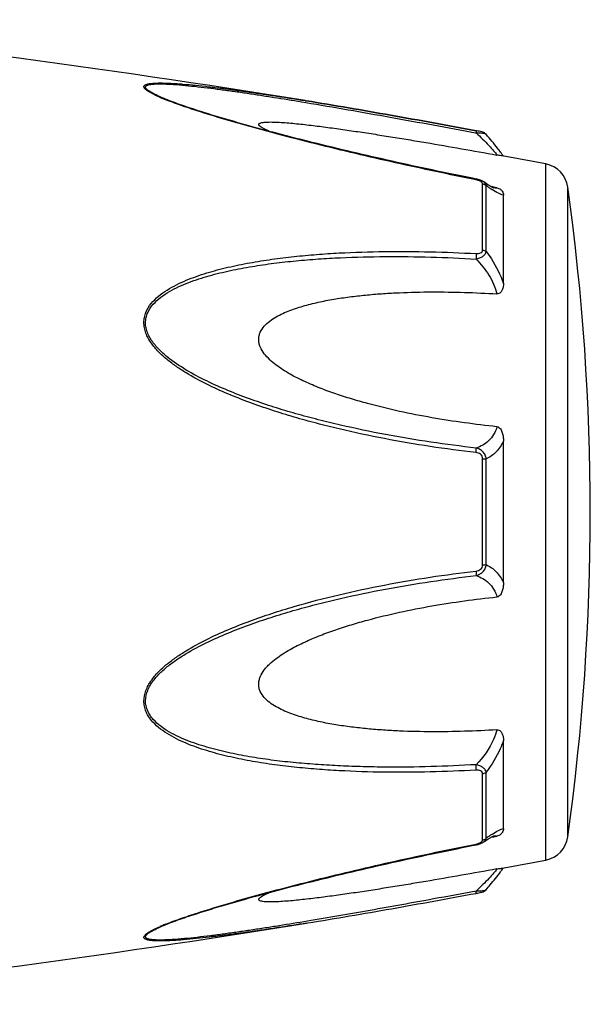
# Model space of a CAD drawing. Header units: millimetres. Extents: x 1279 to 58476, y -6899 to 74987.
# Tile 28 of 250: x 8325 to 8352, y -5952 to -5906. Entities that reach past the tile are written whole.
import ezdxf

# ---------------------------------------------------------------- set-up
doc = ezdxf.new("R2010")
doc.units = ezdxf.units.MM

msp = doc.modelspace()

# ---------------------------------------------------------------- linework, layer by layer
at = {"color": 0, "linetype": 'Continuous'}
for p, q in [((8331.397, -5909.502), (8331.394, -5909.501)), ((8337.932, -5909.666), (8338.142, -5909.701)), ((8338.107, -5909.612), (8338.126, -5909.615)), ((8338.126, -5909.615), (8338.155, -5909.62)), ((8338.155, -5909.62), (8338.126, -5909.615)), ((8346.192, -5911.139), (8346.21, -5911.142)), ((8346.229, -5911.041), (8346.213, -5911.038)), ((8346.689, -5911.209), (8346.689, -5911.209)), ((8349.51, -5945.624), (8349.51, -5912.615)), ((8346.217, -5913.329), (8346.041, -5913.294)), ((8346.517, -5916.697), (8346.517, -5913.555)), ((8346.569, -5913.464), (8346.568, -5913.463)), ((8346.576, -5913.469), (8346.569, -5913.464)), ((8346.695, -5916.768), (8346.695, -5913.645)), ((8347.053, -5913.717), (8346.924, -5913.692)), ((8347.042, -5913.752), (8347.042, -5913.752)), ((8347.203, -5913.745), (8347.053, -5913.717)), ((8350.56, -5944.525), (8350.56, -5913.714)), ((8347.51, -5918.279), (8347.51, -5914.095)), ((8347.51, -5932.467), (8347.51, -5925.755)), ((8346.517, -5931.63), (8346.517, -5926.59)), ((8346.695, -5931.616), (8346.695, -5926.604)), ((8347.51, -5944.135), (8347.51, -5939.947)), ((8346.517, -5944.674), (8346.517, -5941.528)), ((8346.695, -5944.584), (8346.695, -5941.457)), ((8346.567, -5944.766), (8346.568, -5944.766)), ((8346.568, -5944.766), (8346.576, -5944.76)), ((8346.921, -5944.539), (8347.048, -5944.515)), ((8347.041, -5944.478), (8347.041, -5944.478)), ((8347.048, -5944.515), (8347.203, -5944.486)), ((8346.025, -5944.939), (8346.217, -5944.901)), ((8338.183, -5948.614), (8338.231, -5948.607)), ((8331.418, -5948.721), (8331.42, -5948.721))]:
    msp.add_line(p, q, dxfattribs=at)
for centre, radius, start, end in [((8258.036, -6403.159), 500, 80.7849, 84.13647), ((8334.855, -5901.121), 9.088, 246.3609, 247.4013), ((8335.83, -5898.769), 11.634, 247.4181, 248.2786), ((8339.248, -5918.059), 10.1, 35.6084, 36.4199), ((8340.303, -5917.304), 8.803, 35.0395, 35.6116), ((8258.036, -6403.159), 499, 79.43712, 79.67776), ((8349.272, -5913.893), 1.3, 7.906, 79.4371), ((8345.94, -5914.724), 1.423, 75.2287, 78.791), ((8350.296, -5908.68), 6.132, 236.1693, 237.1241), ((8347.149, -5913.199), 0.564, 259.0707, 259.9327), ((8239.624, -5929.119), 112, 352.09404, 7.90596), ((8350.549, -5949.954), 6.609, 122.6489, 124.009), ((8346.432, -5944.674), 0.085, 350.9157, 359.9563), ((8352.342, -5952.599), 9.805, 124.0491, 125.1691), ((8349.272, -5944.346), 1.3, 280.5629, 352.094), ((8345.919, -5943.403), 1.527, 281.267, 282.0205), ((8258.036, -5455.08), 499, 280.32291, 280.56288), ((8339.336, -5940.251), 9.986, 323.6208, 324.6909), ((8340.617, -5941.164), 8.414, 324.7207, 325.0122), ((8344.738, -5939.208), 8.129, 280.4499, 280.9409), ((8258.036, -5455.08), 500, 275.86353, 279.22391), ((8334.931, -5957.284), 9.277, 112.3067, 113.5832), ((8335.891, -5959.605), 11.789, 111.7794, 112.3431)]:
    msp.add_arc(centre, radius, start, end, dxfattribs=at)
for points, knots in [([(8331.211, -5909.446), (8331.133, -5909.412), (8330.986, -5909.345), (8330.785, -5909.241), (8330.643, -5909.154), (8330.553, -5909.084), (8330.498, -5909.03), (8330.461, -5908.966), (8330.48, -5908.908), (8330.514, -5908.876), (8330.562, -5908.85), (8330.626, -5908.829), (8330.702, -5908.811), (8330.825, -5908.792), (8331, -5908.779), (8331.232, -5908.774), (8331.485, -5908.778), (8331.753, -5908.789), (8332.034, -5908.806), (8332.424, -5908.836), (8332.927, -5908.883), (8333.544, -5908.951), (8334.175, -5909.029), (8334.816, -5909.114), (8335.464, -5909.205), (8336.119, -5909.301), (8337.001, -5909.435), (8337.664, -5909.54), (8338.107, -5909.612)], [0, 0, 0, 0, 0.02948, 0.055907, 0.078214, 0.087353, 0.094931, 0.105555, 0.109954, 0.115017, 0.121315, 0.129009, 0.138057, 0.148338, 0.172058, 0.199047, 0.228459, 0.259634, 0.292171, 0.325754, 0.395293, 0.467136, 0.540634, 0.615369, 0.691049, 0.767475, 0.844512, 1, 1, 1, 1]), ([(8331.394, -5909.501), (8331.313, -5909.467), (8331.159, -5909.4), (8330.945, -5909.297), (8330.787, -5909.21), (8330.682, -5909.14), (8330.621, -5909.093), (8330.577, -5909.047), (8330.55, -5909.004), (8330.545, -5908.96), (8330.566, -5908.923), (8330.605, -5908.895), (8330.659, -5908.872), (8330.728, -5908.853), (8330.842, -5908.833), (8331.01, -5908.82), (8331.233, -5908.816), (8331.478, -5908.821), (8331.834, -5908.839), (8332.303, -5908.875), (8332.885, -5908.934), (8333.487, -5909.004), (8334.102, -5909.083), (8334.727, -5909.169), (8335.358, -5909.261), (8335.996, -5909.357), (8336.855, -5909.491), (8337.5, -5909.595), (8337.932, -5909.666)], [0, 0, 0, 0, 0.03089, 0.059177, 0.083881, 0.094457, 0.103528, 0.11093, 0.116684, 0.121223, 0.125685, 0.131127, 0.137993, 0.146338, 0.156051, 0.17896, 0.205464, 0.234539, 0.265468, 0.331155, 0.400252, 0.471609, 0.544574, 0.618731, 0.693793, 0.769568, 0.845928, 1, 1, 1, 1]), ([(8346.041, -5913.294), (8344.767, -5913.039), (8342.862, -5912.637), (8340.335, -5912.054), (8338.765, -5911.674), (8337.517, -5911.36), (8336.589, -5911.117), (8335.67, -5910.868), (8334.761, -5910.613), (8333.868, -5910.35), (8333, -5910.08), (8332.176, -5909.803), (8331.645, -5909.606), (8331.394, -5909.501)], [0, 0, 0, 0, 0.25737, 0.385747, 0.513657, 0.577329, 0.64069, 0.703648, 0.766063, 0.827658, 0.887975, 0.946116, 1, 1, 1, 1]), ([(8346.211, -5913.366), (8344.938, -5913.112), (8343.033, -5912.71), (8340.507, -5912.128), (8338.627, -5911.672), (8337.072, -5911.275), (8335.841, -5910.942), (8334.637, -5910.604), (8333.459, -5910.253), (8332.326, -5909.878), (8331.784, -5909.681), (8331.525, -5909.577)], [0, 0, 0, 0, 0.256646, 0.384673, 0.512244, 0.638988, 0.701822, 0.764153, 0.886175, 0.944757, 1, 1, 1, 1]), ([(8338.142, -5909.701), (8339.479, -5909.924), (8342.164, -5910.395), (8344.845, -5910.888), (8346.192, -5911.139)], [0, 0, 0, 0, 0.497132, 1, 1, 1, 1]), ([(8338.155, -5909.62), (8339.493, -5909.837), (8342.18, -5910.3), (8344.862, -5910.789), (8346.211, -5911.038)], [0, 0, 0, 0, 0.496975, 1, 1, 1, 1]), ([(8346.213, -5911.038), (8344.864, -5910.789), (8342.181, -5910.3), (8339.493, -5909.837), (8338.155, -5909.62)], [0, 0, 0, 0, 0.502936, 1, 1, 1, 1]), ([(8336.411, -5911.068), (8336.362, -5911.047), (8336.269, -5911.006), (8336.14, -5910.944), (8336.034, -5910.882), (8335.964, -5910.831), (8335.927, -5910.79), (8335.912, -5910.763), (8335.909, -5910.736), (8335.92, -5910.712), (8335.943, -5910.693), (8335.989, -5910.67), (8336.069, -5910.65), (8336.182, -5910.635), (8336.37, -5910.624), (8336.635, -5910.627), (8336.975, -5910.643), (8337.336, -5910.67), (8337.712, -5910.705), (8338.098, -5910.746), (8338.49, -5910.792), (8338.888, -5910.842), (8339.29, -5910.895), (8339.831, -5910.969), (8340.514, -5911.068), (8341.338, -5911.194), (8342.167, -5911.325), (8343.001, -5911.461), (8344.118, -5911.648), (8345.519, -5911.891), (8346.641, -5912.091), (8347.203, -5912.192)], [0, 0, 0, 0, 0.013224, 0.025246, 0.035584, 0.043707, 0.046793, 0.049242, 0.051265, 0.053246, 0.055591, 0.058505, 0.066098, 0.075763, 0.087038, 0.112872, 0.141444, 0.171707, 0.203125, 0.235343, 0.268137, 0.301392, 0.33501, 0.368911, 0.437385, 0.506544, 0.576211, 0.646269, 0.71663, 0.85801, 1, 1, 1, 1]), ([(8346.213, -5911.038), (8346.215, -5911.038), (8346.217, -5911.051), (8346.217, -5911.069), (8346.215, -5911.103), (8346.212, -5911.128), (8346.21, -5911.142)], [0, 0, 0, 0, 0.078563, 0.274425, 0.586251, 1, 1, 1, 1]), ([(8346.21, -5911.142), (8346.266, -5911.14), (8346.37, -5911.14), (8346.511, -5911.149), (8346.608, -5911.167), (8346.664, -5911.189), (8346.683, -5911.202), (8346.689, -5911.21)], [0, 0, 0, 0, 0.33971, 0.636245, 0.862204, 0.94183, 1, 1, 1, 1]), ([(8346.21, -5911.142), (8346.42, -5911.334), (8346.704, -5911.614), (8347.026, -5911.972), (8347.152, -5912.125), (8347.203, -5912.192)], [0, 0, 0, 0, 0.588807, 0.825815, 1, 1, 1, 1]), ([(8346.689, -5911.21), (8346.66, -5911.176), (8346.593, -5911.128), (8346.478, -5911.092), (8346.359, -5911.066), (8346.275, -5911.049), (8346.229, -5911.041)], [0, 0, 0, 0, 0.265729, 0.479644, 0.722816, 1, 1, 1, 1]), ([(8347.375, -5912.063), (8347.327, -5911.998), (8347.107, -5911.706), (8346.875, -5911.424), (8346.689, -5911.21)], [0, 0, 0, 0, 0.221481, 1, 1, 1, 1]), ([(8347.449, -5912.235), (8347.437, -5912.233), (8347.355, -5912.218), (8347.273, -5912.205), (8347.203, -5912.192)], [0, 0, 0, 0, 0.14802, 1, 1, 1, 1]), ([(8346.211, -5913.366), (8346.212, -5913.361), (8346.213, -5913.352), (8346.216, -5913.339), (8346.216, -5913.333), (8346.218, -5913.329), (8346.217, -5913.329)], [0, 0, 0, 0, 0.428218, 0.741394, 0.932956, 1, 1, 1, 1]), ([(8346.351, -5913.405), (8346.34, -5913.4), (8346.294, -5913.385), (8346.247, -5913.373), (8346.211, -5913.366)], [0, 0, 0, 0, 0.246414, 1, 1, 1, 1]), ([(8346.42, -5913.436), (8346.415, -5913.433), (8346.393, -5913.421), (8346.369, -5913.411), (8346.351, -5913.405)], [0, 0, 0, 0, 0.241505, 1, 1, 1, 1]), ([(8346.488, -5913.488), (8346.484, -5913.483), (8346.464, -5913.462), (8346.44, -5913.446), (8346.42, -5913.436)], [0, 0, 0, 0, 0.225244, 1, 1, 1, 1]), ([(8346.568, -5913.463), (8346.557, -5913.456), (8346.513, -5913.427), (8346.465, -5913.404), (8346.428, -5913.389)], [0, 0, 0, 0, 0.247211, 1, 1, 1, 1]), ([(8346.517, -5913.555), (8346.517, -5913.55), (8346.514, -5913.525), (8346.501, -5913.502), (8346.488, -5913.488)], [0, 0, 0, 0, 0.225175, 1, 1, 1, 1]), ([(8346.517, -5913.555), (8346.534, -5913.558), (8346.599, -5913.573), (8346.66, -5913.609), (8346.695, -5913.645)], [0, 0, 0, 0, 0.258764, 1, 1, 1, 1]), ([(8346.695, -5913.645), (8346.689, -5913.61), (8346.658, -5913.539), (8346.601, -5913.487), (8346.569, -5913.464)], [0, 0, 0, 0, 0.468978, 1, 1, 1, 1]), ([(8346.91, -5913.684), (8346.885, -5913.67), (8346.772, -5913.602), (8346.662, -5913.528), (8346.576, -5913.469)], [0, 0, 0, 0, 0.212027, 1, 1, 1, 1]), ([(8346.883, -5913.774), (8346.867, -5913.764), (8346.804, -5913.721), (8346.742, -5913.678), (8346.695, -5913.645)], [0, 0, 0, 0, 0.242177, 1, 1, 1, 1]), ([(8347.046, -5913.753), (8347.049, -5913.754), (8347.051, -5913.755), (8347.056, -5913.755), (8347.048, -5913.753), (8347.043, -5913.751), (8347.024, -5913.743), (8347.003, -5913.733), (8346.975, -5913.72), (8346.944, -5913.703), (8346.922, -5913.691), (8346.91, -5913.684)], [0, 0, 0, 0, 0.050729, 0.053439, 0.064665, 0.125059, 0.230112, 0.374221, 0.553235, 0.763061, 1, 1, 1, 1]), ([(8347.51, -5914.095), (8347.473, -5914.088), (8347.391, -5914.063), (8347.206, -5913.98), (8347.066, -5913.894), (8346.968, -5913.83)], [0, 0, 0, 0, 0.189472, 0.420855, 1, 1, 1, 1]), ([(8347.203, -5913.745), (8347.193, -5913.75), (8347.143, -5913.766), (8347.09, -5913.761), (8347.05, -5913.754)], [0, 0, 0, 0, 0.213215, 1, 1, 1, 1]), ([(8347.203, -5913.745), (8347.235, -5913.751), (8347.293, -5913.769), (8347.381, -5913.822), (8347.454, -5913.899), (8347.501, -5913.998), (8347.51, -5914.064), (8347.51, -5914.095)], [0, 0, 0, 0, 0.19482, 0.35748, 0.608365, 0.813655, 1, 1, 1, 1]), ([(8346.21, -5926.302), (8345.484, -5926.218), (8344.034, -5926.026), (8341.868, -5925.657), (8340.075, -5925.27), (8338.649, -5924.916), (8337.584, -5924.624), (8336.528, -5924.297), (8335.483, -5923.933), (8334.451, -5923.528), (8333.441, -5923.069), (8332.628, -5922.629), (8332.008, -5922.227), (8331.565, -5921.897), (8331.156, -5921.53), (8330.806, -5921.116), (8330.584, -5920.726), (8330.486, -5920.392), (8330.462, -5920.138), (8330.488, -5919.889), (8330.584, -5919.574), (8330.802, -5919.221), (8331.157, -5918.874), (8331.566, -5918.585), (8332.009, -5918.34), (8332.632, -5918.057), (8333.447, -5917.772), (8334.456, -5917.506), (8335.487, -5917.296), (8336.533, -5917.13), (8337.588, -5917.001), (8338.652, -5916.903), (8340.081, -5916.809), (8341.877, -5916.756), (8344.042, -5916.768), (8345.487, -5916.826), (8346.211, -5916.866)], [0, 0, 0, 0, 0.063635, 0.127396, 0.191296, 0.223303, 0.255348, 0.287434, 0.319562, 0.351727, 0.383919, 0.416107, 0.432182, 0.448215, 0.464156, 0.479907, 0.495291, 0.502793, 0.510127, 0.517331, 0.52445, 0.538608, 0.552922, 0.567437, 0.582127, 0.596956, 0.626929, 0.657232, 0.687777, 0.718508, 0.74939, 0.780398, 0.811517, 0.874045, 0.936883, 1, 1, 1, 1]), ([(8346.21, -5917.123), (8346.27, -5917.11), (8346.384, -5917.076), (8346.535, -5916.999), (8346.648, -5916.898), (8346.688, -5916.81), (8346.695, -5916.768)], [0, 0, 0, 0, 0.291894, 0.562609, 0.798475, 1, 1, 1, 1]), ([(8346.211, -5916.866), (8346.216, -5916.906), (8346.219, -5916.992), (8346.214, -5917.078), (8346.21, -5917.123)], [0, 0, 0, 0, 0.467767, 1, 1, 1, 1]), ([(8346.211, -5916.866), (8346.248, -5916.868), (8346.321, -5916.867), (8346.422, -5916.844), (8346.5, -5916.785), (8346.517, -5916.724), (8346.517, -5916.697)], [0, 0, 0, 0, 0.287056, 0.554503, 0.787456, 1, 1, 1, 1]), ([(8346.517, -5916.697), (8346.534, -5916.699), (8346.597, -5916.711), (8346.659, -5916.738), (8346.695, -5916.768)], [0, 0, 0, 0, 0.266982, 1, 1, 1, 1]), ([(8346.695, -5916.768), (8346.781, -5916.881), (8347.11, -5917.35), (8347.369, -5917.871), (8347.51, -5918.279)], [0, 0, 0, 0, 0.246978, 1, 1, 1, 1]), ([(8346.209, -5926.085), (8345.492, -5926.004), (8344.058, -5925.817), (8341.915, -5925.461), (8340.142, -5925.088), (8338.73, -5924.746), (8337.676, -5924.465), (8336.629, -5924.152), (8335.593, -5923.802), (8334.568, -5923.415), (8333.563, -5922.977), (8332.59, -5922.472), (8331.822, -5921.975), (8331.266, -5921.507), (8330.962, -5921.172), (8330.762, -5920.877), (8330.644, -5920.643), (8330.565, -5920.398), (8330.538, -5920.147), (8330.567, -5919.901), (8330.67, -5919.593), (8330.901, -5919.252), (8331.267, -5918.925), (8331.684, -5918.655), (8332.131, -5918.428), (8332.598, -5918.232), (8333.078, -5918.062), (8333.735, -5917.864), (8334.574, -5917.66), (8335.597, -5917.469), (8336.634, -5917.319), (8337.68, -5917.204), (8338.733, -5917.117), (8340.147, -5917.037), (8341.925, -5916.997), (8344.065, -5917.019), (8345.495, -5917.082), (8346.21, -5917.123)], [0, 0, 0, 0, 0.063589, 0.127295, 0.191136, 0.223111, 0.255121, 0.287171, 0.319267, 0.351401, 0.383569, 0.41575, 0.447866, 0.463844, 0.479652, 0.487454, 0.495134, 0.502662, 0.51, 0.517195, 0.524298, 0.538439, 0.552765, 0.567303, 0.582017, 0.596869, 0.611832, 0.626888, 0.657217, 0.687781, 0.718525, 0.749415, 0.780427, 0.811548, 0.874072, 0.936899, 1, 1, 1, 1]), ([(8346.21, -5917.123), (8346.441, -5917.352), (8346.85, -5917.863), (8347.121, -5918.464), (8347.203, -5918.778)], [0, 0, 0, 0, 0.500208, 1, 1, 1, 1]), ([(8347.203, -5925.073), (8346.686, -5925.021), (8345.655, -5924.897), (8344.113, -5924.657), (8342.578, -5924.358), (8341.31, -5924.051), (8340.304, -5923.762), (8339.556, -5923.521), (8338.817, -5923.251), (8338.092, -5922.944), (8337.505, -5922.649), (8337.055, -5922.379), (8336.732, -5922.156), (8336.432, -5921.907), (8336.168, -5921.625), (8336, -5921.352), (8335.924, -5921.116), (8335.904, -5920.936), (8335.924, -5920.759), (8335.999, -5920.537), (8336.167, -5920.292), (8336.433, -5920.057), (8336.734, -5919.863), (8337.056, -5919.699), (8337.507, -5919.51), (8338.096, -5919.322), (8338.82, -5919.146), (8339.559, -5919.009), (8340.306, -5918.902), (8341.061, -5918.819), (8341.82, -5918.758), (8342.838, -5918.702), (8344.118, -5918.674), (8345.659, -5918.696), (8346.688, -5918.745), (8347.203, -5918.778)], [0, 0, 0, 0, 0.063495, 0.12712, 0.190878, 0.25478, 0.286791, 0.31884, 0.350926, 0.383041, 0.415158, 0.431203, 0.447213, 0.463143, 0.478902, 0.4943, 0.5018, 0.509129, 0.516317, 0.523425, 0.537606, 0.551987, 0.566584, 0.581352, 0.596258, 0.626376, 0.656797, 0.687441, 0.718253, 0.749203, 0.780268, 0.811433, 0.874017, 0.936884, 1, 1, 1, 1]), ([(8347.51, -5918.279), (8347.51, -5918.33), (8347.502, -5918.434), (8347.467, -5918.559), (8347.419, -5918.652), (8347.368, -5918.717), (8347.297, -5918.77), (8347.234, -5918.78), (8347.203, -5918.778)], [0, 0, 0, 0, 0.238003, 0.476366, 0.597445, 0.721615, 0.853559, 1, 1, 1, 1]), ([(8347.203, -5925.073), (8347.165, -5925.202), (8347.065, -5925.443), (8346.831, -5925.742), (8346.539, -5925.957), (8346.321, -5926.049), (8346.209, -5926.085)], [0, 0, 0, 0, 0.272929, 0.523074, 0.761734, 1, 1, 1, 1]), ([(8347.203, -5925.073), (8347.236, -5925.077), (8347.302, -5925.103), (8347.37, -5925.179), (8347.419, -5925.268), (8347.467, -5925.392), (8347.502, -5925.555), (8347.51, -5925.688), (8347.51, -5925.754)], [0, 0, 0, 0, 0.125535, 0.252013, 0.377694, 0.502869, 0.751849, 1, 1, 1, 1]), ([(8346.695, -5926.604), (8346.688, -5926.542), (8346.655, -5926.417), (8346.545, -5926.259), (8346.39, -5926.144), (8346.271, -5926.1), (8346.209, -5926.085)], [0, 0, 0, 0, 0.250125, 0.500215, 0.750197, 1, 1, 1, 1]), ([(8346.21, -5926.302), (8346.214, -5926.26), (8346.217, -5926.188), (8346.215, -5926.115), (8346.209, -5926.085)], [0, 0, 0, 0, 0.583261, 1, 1, 1, 1]), ([(8347.51, -5925.755), (8347.423, -5925.944), (8347.199, -5926.285), (8346.866, -5926.521), (8346.695, -5926.604)], [0, 0, 0, 0, 0.522223, 1, 1, 1, 1]), ([(8346.517, -5926.59), (8346.517, -5926.551), (8346.502, -5926.473), (8346.429, -5926.378), (8346.325, -5926.322), (8346.249, -5926.307), (8346.21, -5926.302)], [0, 0, 0, 0, 0.249368, 0.500015, 0.750587, 1, 1, 1, 1]), ([(8346.517, -5926.59), (8346.534, -5926.59), (8346.593, -5926.592), (8346.653, -5926.597), (8346.695, -5926.604)], [0, 0, 0, 0, 0.284006, 1, 1, 1, 1]), ([(8346.21, -5932.135), (8346.271, -5932.12), (8346.391, -5932.075), (8346.545, -5931.961), (8346.655, -5931.803), (8346.688, -5931.679), (8346.695, -5931.616)], [0, 0, 0, 0, 0.249817, 0.499798, 0.74986, 1, 1, 1, 1]), ([(8346.211, -5931.918), (8346.249, -5931.913), (8346.325, -5931.897), (8346.429, -5931.842), (8346.502, -5931.747), (8346.517, -5931.669), (8346.517, -5931.63)], [0, 0, 0, 0, 0.249451, 0.500018, 0.750583, 1, 1, 1, 1]), ([(8346.517, -5931.63), (8346.534, -5931.63), (8346.593, -5931.628), (8346.653, -5931.623), (8346.695, -5931.616)], [0, 0, 0, 0, 0.284019, 1, 1, 1, 1]), ([(8346.695, -5931.616), (8346.866, -5931.7), (8347.199, -5931.936), (8347.423, -5932.278), (8347.51, -5932.467)], [0, 0, 0, 0, 0.477899, 1, 1, 1, 1]), ([(8346.21, -5941.359), (8345.487, -5941.399), (8344.041, -5941.458), (8341.876, -5941.473), (8340.08, -5941.413), (8338.652, -5941.32), (8337.587, -5941.224), (8336.532, -5941.094), (8335.486, -5940.927), (8334.456, -5940.717), (8333.447, -5940.45), (8332.631, -5940.165), (8332.009, -5939.881), (8331.566, -5939.636), (8331.157, -5939.347), (8330.861, -5939.055), (8330.671, -5938.787), (8330.558, -5938.569), (8330.486, -5938.332), (8330.453, -5937.997), (8330.545, -5937.567), (8330.803, -5937.103), (8331.156, -5936.69), (8331.565, -5936.323), (8332.007, -5935.992), (8332.628, -5935.591), (8333.442, -5935.151), (8334.451, -5934.692), (8335.483, -5934.287), (8336.529, -5933.924), (8337.937, -5933.49), (8339.715, -5933.023), (8341.87, -5932.569), (8344.035, -5932.196), (8345.485, -5932.002), (8346.211, -5931.918)], [0, 0, 0, 0, 0.063127, 0.125969, 0.188473, 0.219596, 0.250616, 0.281496, 0.312222, 0.342767, 0.373071, 0.403045, 0.417875, 0.432563, 0.447076, 0.461383, 0.468491, 0.475585, 0.482706, 0.489913, 0.504703, 0.520085, 0.535843, 0.551789, 0.567824, 0.583902, 0.616092, 0.648285, 0.680449, 0.712576, 0.744661, 0.808707, 0.872603, 0.936364, 1, 1, 1, 1]), ([(8346.209, -5941.101), (8345.494, -5941.142), (8344.064, -5941.205), (8342.278, -5941.226), (8340.854, -5941.202), (8339.791, -5941.162), (8338.733, -5941.101), (8337.679, -5941.018), (8336.633, -5940.903), (8335.596, -5940.75), (8334.573, -5940.559), (8333.569, -5940.315), (8332.755, -5940.053), (8332.13, -5939.791), (8331.683, -5939.563), (8331.267, -5939.294), (8330.961, -5939.019), (8330.762, -5938.762), (8330.642, -5938.551), (8330.564, -5938.319), (8330.529, -5937.987), (8330.629, -5937.562), (8330.902, -5937.109), (8331.266, -5936.712), (8331.682, -5936.36), (8332.129, -5936.045), (8332.751, -5935.662), (8333.564, -5935.241), (8334.569, -5934.803), (8335.593, -5934.415), (8336.63, -5934.068), (8337.677, -5933.755), (8338.731, -5933.471), (8340.142, -5933.129), (8341.917, -5932.765), (8344.059, -5932.404), (8345.493, -5932.216), (8346.21, -5932.135)], [0, 0, 0, 0, 0.063114, 0.125949, 0.157245, 0.188456, 0.219582, 0.250607, 0.281495, 0.312234, 0.342798, 0.373129, 0.40314, 0.417992, 0.432705, 0.447241, 0.461558, 0.468661, 0.475744, 0.482848, 0.490045, 0.504858, 0.520307, 0.536124, 0.552106, 0.56816, 0.584244, 0.616427, 0.648598, 0.680734, 0.712828, 0.744881, 0.776894, 0.808867, 0.872702, 0.936412, 1, 1, 1, 1]), ([(8346.211, -5931.918), (8346.215, -5931.96), (8346.218, -5932.032), (8346.216, -5932.105), (8346.21, -5932.135)], [0, 0, 0, 0, 0.582827, 1, 1, 1, 1]), ([(8346.21, -5932.135), (8346.322, -5932.171), (8346.54, -5932.264), (8346.831, -5932.479), (8347.065, -5932.778), (8347.165, -5933.019), (8347.203, -5933.148)], [0, 0, 0, 0, 0.238394, 0.476974, 0.727116, 1, 1, 1, 1]), ([(8347.51, -5932.467), (8347.51, -5932.533), (8347.502, -5932.666), (8347.467, -5932.829), (8347.419, -5932.954), (8347.37, -5933.042), (8347.302, -5933.118), (8347.236, -5933.145), (8347.203, -5933.148)], [0, 0, 0, 0, 0.248169, 0.497163, 0.622341, 0.748019, 0.874484, 1, 1, 1, 1]), ([(8347.203, -5939.447), (8346.688, -5939.479), (8345.659, -5939.528), (8344.118, -5939.55), (8342.838, -5939.522), (8341.82, -5939.465), (8341.061, -5939.404), (8340.306, -5939.321), (8339.559, -5939.214), (8338.82, -5939.076), (8338.096, -5938.9), (8337.507, -5938.712), (8337.056, -5938.523), (8336.734, -5938.358), (8336.432, -5938.164), (8336.167, -5937.929), (8335.998, -5937.684), (8335.923, -5937.462), (8335.904, -5937.285), (8335.924, -5937.105), (8336.001, -5936.868), (8336.134, -5936.651), (8336.298, -5936.457), (8336.481, -5936.273), (8336.733, -5936.065), (8337.055, -5935.841), (8337.505, -5935.571), (8338.092, -5935.276), (8338.817, -5934.969), (8339.556, -5934.699), (8340.304, -5934.458), (8341.31, -5934.17), (8342.578, -5933.863), (8344.113, -5933.564), (8345.655, -5933.324), (8346.686, -5933.201), (8347.203, -5933.148)], [0, 0, 0, 0, 0.063112, 0.125975, 0.188555, 0.219719, 0.250782, 0.281729, 0.312543, 0.343186, 0.373609, 0.403727, 0.418634, 0.433407, 0.448005, 0.462391, 0.476578, 0.483689, 0.490881, 0.498215, 0.505719, 0.521118, 0.528977, 0.536891, 0.552822, 0.568831, 0.584876, 0.616992, 0.649103, 0.681187, 0.713234, 0.745242, 0.809138, 0.87289, 0.93651, 1, 1, 1, 1]), ([(8347.203, -5939.447), (8347.162, -5939.602), (8346.945, -5940.214), (8346.555, -5940.758), (8346.209, -5941.101)], [0, 0, 0, 0, 0.247925, 1, 1, 1, 1]), ([(8347.203, -5939.447), (8347.234, -5939.445), (8347.297, -5939.454), (8347.369, -5939.507), (8347.419, -5939.572), (8347.467, -5939.666), (8347.502, -5939.791), (8347.51, -5939.895), (8347.51, -5939.946)], [0, 0, 0, 0, 0.146355, 0.278259, 0.402425, 0.523518, 0.761934, 1, 1, 1, 1]), ([(8347.51, -5939.947), (8347.463, -5940.083), (8347.252, -5940.616), (8346.955, -5941.115), (8346.695, -5941.457)], [0, 0, 0, 0, 0.251574, 1, 1, 1, 1]), ([(8346.695, -5941.457), (8346.688, -5941.415), (8346.648, -5941.327), (8346.535, -5941.226), (8346.384, -5941.148), (8346.269, -5941.114), (8346.209, -5941.101)], [0, 0, 0, 0, 0.201639, 0.43756, 0.708236, 1, 1, 1, 1]), ([(8346.21, -5941.359), (8346.215, -5941.319), (8346.218, -5941.232), (8346.214, -5941.146), (8346.209, -5941.101)], [0, 0, 0, 0, 0.467922, 1, 1, 1, 1]), ([(8346.517, -5941.528), (8346.517, -5941.5), (8346.5, -5941.44), (8346.422, -5941.381), (8346.32, -5941.358), (8346.248, -5941.357), (8346.21, -5941.359)], [0, 0, 0, 0, 0.212614, 0.445637, 0.713059, 1, 1, 1, 1]), ([(8346.517, -5941.528), (8346.534, -5941.526), (8346.597, -5941.514), (8346.659, -5941.487), (8346.695, -5941.457)], [0, 0, 0, 0, 0.267018, 1, 1, 1, 1]), ([(8346.984, -5944.389), (8347.079, -5944.328), (8347.215, -5944.246), (8347.394, -5944.166), (8347.474, -5944.142), (8347.51, -5944.135)], [0, 0, 0, 0, 0.577794, 0.80943, 1, 1, 1, 1]), ([(8347.51, -5944.135), (8347.51, -5944.167), (8347.501, -5944.233), (8347.454, -5944.332), (8347.381, -5944.409), (8347.293, -5944.462), (8347.235, -5944.479), (8347.203, -5944.486)], [0, 0, 0, 0, 0.186516, 0.391937, 0.642812, 0.805374, 1, 1, 1, 1]), ([(8331.517, -5948.658), (8331.777, -5948.554), (8332.318, -5948.356), (8333.451, -5947.981), (8334.935, -5947.537), (8336.761, -5947.036), (8339.25, -5946.396), (8342.4, -5945.657), (8344.937, -5945.117), (8346.211, -5944.863)], [0, 0, 0, 0, 0.055213, 0.113792, 0.23581, 0.360995, 0.487722, 0.743348, 1, 1, 1, 1]), ([(8346.211, -5944.863), (8346.212, -5944.868), (8346.214, -5944.877), (8346.216, -5944.89), (8346.216, -5944.896), (8346.218, -5944.9), (8346.217, -5944.901)], [0, 0, 0, 0, 0.428099, 0.741246, 0.932847, 1, 1, 1, 1]), ([(8346.35, -5944.825), (8346.356, -5944.823), (8346.38, -5944.814), (8346.402, -5944.803), (8346.419, -5944.794)], [0, 0, 0, 0, 0.257368, 1, 1, 1, 1]), ([(8346.373, -5944.86), (8346.39, -5944.854), (8346.458, -5944.83), (8346.523, -5944.797), (8346.567, -5944.766)], [0, 0, 0, 0, 0.254193, 1, 1, 1, 1]), ([(8346.419, -5944.794), (8346.432, -5944.787), (8346.473, -5944.762), (8346.51, -5944.72), (8346.516, -5944.687)], [0, 0, 0, 0, 0.308636, 1, 1, 1, 1]), ([(8346.517, -5944.674), (8346.534, -5944.671), (8346.599, -5944.656), (8346.66, -5944.62), (8346.695, -5944.584)], [0, 0, 0, 0, 0.258792, 1, 1, 1, 1]), ([(8346.568, -5944.766), (8346.601, -5944.743), (8346.658, -5944.691), (8346.689, -5944.619), (8346.695, -5944.584)], [0, 0, 0, 0, 0.53106, 1, 1, 1, 1]), ([(8346.576, -5944.76), (8346.607, -5944.739), (8346.715, -5944.666), (8346.824, -5944.595), (8346.906, -5944.548)], [0, 0, 0, 0, 0.283099, 1, 1, 1, 1]), ([(8346.906, -5944.548), (8346.935, -5944.532), (8346.981, -5944.507), (8347.028, -5944.485), (8347.046, -5944.478)], [0, 0, 0, 0, 0.632551, 1, 1, 1, 1]), ([(8347.041, -5944.478), (8347.057, -5944.475), (8347.11, -5944.467), (8347.168, -5944.469), (8347.203, -5944.486)], [0, 0, 0, 0, 0.296315, 1, 1, 1, 1]), ([(8331.418, -5948.721), (8331.67, -5948.617), (8332.2, -5948.42), (8333.024, -5948.144), (8333.89, -5947.875), (8335.084, -5947.523), (8336.608, -5947.105), (8339.088, -5946.467), (8342.227, -5945.731), (8344.756, -5945.193), (8346.025, -5944.939)], [0, 0, 0, 0, 0.054079, 0.112293, 0.172626, 0.23422, 0.359577, 0.486553, 0.742745, 1, 1, 1, 1]), ([(8347.203, -5946.046), (8346.64, -5946.147), (8345.517, -5946.348), (8344.113, -5946.59), (8342.994, -5946.777), (8342.159, -5946.914), (8341.328, -5947.045), (8340.503, -5947.171), (8339.82, -5947.269), (8339.277, -5947.344), (8338.875, -5947.396), (8338.477, -5947.446), (8338.084, -5947.491), (8337.699, -5947.532), (8337.322, -5947.567), (8336.961, -5947.593), (8336.621, -5947.609), (8336.358, -5947.61), (8336.172, -5947.599), (8336.059, -5947.583), (8335.982, -5947.563), (8335.938, -5947.538), (8335.917, -5947.518), (8335.909, -5947.493), (8335.914, -5947.466), (8335.931, -5947.439), (8335.971, -5947.397), (8336.043, -5947.345), (8336.152, -5947.284), (8336.283, -5947.22), (8336.377, -5947.179), (8336.426, -5947.159)], [0, 0, 0, 0, 0.142006, 0.283398, 0.353765, 0.423828, 0.493495, 0.562647, 0.631121, 0.66502, 0.698626, 0.731869, 0.764656, 0.796849, 0.828224, 0.858442, 0.886945, 0.912611, 0.92378, 0.93331, 0.940718, 0.943524, 0.945777, 0.947738, 0.949832, 0.952411, 0.955637, 0.963997, 0.974507, 0.98666, 1, 1, 1, 1]), ([(8347.203, -5946.046), (8347.152, -5946.113), (8347.026, -5946.267), (8346.803, -5946.515), (8346.525, -5946.8), (8346.319, -5946.997), (8346.21, -5947.097)], [0, 0, 0, 0, 0.174298, 0.411219, 0.692021, 1, 1, 1, 1]), ([(8346.689, -5947.03), (8346.755, -5946.954), (8346.992, -5946.676), (8347.219, -5946.388), (8347.376, -5946.175)], [0, 0, 0, 0, 0.274505, 1, 1, 1, 1]), ([(8347.203, -5946.046), (8347.234, -5946.04), (8347.318, -5946.025), (8347.403, -5946.012), (8347.455, -5946.002)], [0, 0, 0, 0, 0.376124, 1, 1, 1, 1]), ([(8346.21, -5947.097), (8345.539, -5947.221), (8343.868, -5947.53), (8341.206, -5948.012), (8339.21, -5948.356), (8338.217, -5948.522)], [0, 0, 0, 0, 0.251917, 0.627872, 1, 1, 1, 1]), ([(8338.231, -5948.607), (8339.556, -5948.391), (8342.218, -5947.932), (8344.876, -5947.449), (8346.212, -5947.202)], [0, 0, 0, 0, 0.497068, 1, 1, 1, 1]), ([(8346.689, -5947.03), (8346.683, -5947.037), (8346.664, -5947.05), (8346.608, -5947.073), (8346.511, -5947.09), (8346.37, -5947.1), (8346.265, -5947.099), (8346.21, -5947.097)], [0, 0, 0, 0, 0.057868, 0.137343, 0.363312, 0.660033, 1, 1, 1, 1]), ([(8346.212, -5947.202), (8346.215, -5947.201), (8346.216, -5947.188), (8346.217, -5947.171), (8346.214, -5947.136), (8346.211, -5947.111), (8346.21, -5947.097)], [0, 0, 0, 0, 0.078467, 0.274376, 0.586265, 1, 1, 1, 1]), ([(8346.281, -5947.189), (8346.32, -5947.181), (8346.395, -5947.166), (8346.5, -5947.142), (8346.603, -5947.107), (8346.663, -5947.061), (8346.689, -5947.03)], [0, 0, 0, 0, 0.273626, 0.507992, 0.727544, 1, 1, 1, 1]), ([(8338.183, -5948.614), (8337.736, -5948.687), (8337.067, -5948.793), (8336.177, -5948.929), (8335.517, -5949.025), (8334.862, -5949.117), (8334.215, -5949.203), (8333.579, -5949.281), (8332.956, -5949.35), (8332.448, -5949.398), (8332.054, -5949.428), (8331.77, -5949.446), (8331.499, -5949.457), (8331.243, -5949.462), (8331.009, -5949.457), (8330.831, -5949.443), (8330.706, -5949.424), (8330.628, -5949.407), (8330.563, -5949.385), (8330.513, -5949.359), (8330.478, -5949.327), (8330.466, -5949.285), (8330.478, -5949.24), (8330.509, -5949.195), (8330.556, -5949.148), (8330.645, -5949.077), (8330.789, -5948.989), (8330.991, -5948.884), (8331.14, -5948.817), (8331.219, -5948.782)], [0, 0, 0, 0, 0.155309, 0.232207, 0.308518, 0.38411, 0.45876, 0.532202, 0.604002, 0.673502, 0.707078, 0.73962, 0.77081, 0.800217, 0.827213, 0.851007, 0.8614, 0.870581, 0.878415, 0.8848, 0.889847, 0.894233, 0.899058, 0.905123, 0.912705, 0.92179, 0.943969, 0.970425, 1, 1, 1, 1]), ([(8338.217, -5948.522), (8337.772, -5948.596), (8337.105, -5948.706), (8336.219, -5948.845), (8335.56, -5948.945), (8334.907, -5949.041), (8334.261, -5949.131), (8333.625, -5949.214), (8333.002, -5949.289), (8332.398, -5949.352), (8331.911, -5949.391), (8331.54, -5949.411), (8331.283, -5949.418), (8331.049, -5949.416), (8330.871, -5949.404), (8330.748, -5949.385), (8330.673, -5949.368), (8330.613, -5949.345), (8330.569, -5949.318), (8330.545, -5949.279), (8330.55, -5949.234), (8330.576, -5949.19), (8330.621, -5949.143), (8330.681, -5949.094), (8330.788, -5949.021), (8330.951, -5948.931), (8331.174, -5948.825), (8331.334, -5948.756), (8331.418, -5948.721)], [0, 0, 0, 0, 0.153439, 0.229445, 0.304902, 0.379707, 0.453642, 0.526452, 0.597735, 0.666841, 0.732698, 0.763801, 0.793118, 0.81995, 0.843381, 0.853458, 0.862207, 0.869459, 0.875128, 0.87961, 0.884095, 0.889726, 0.896977, 0.905865, 0.916254, 0.94079, 0.969089, 1, 1, 1, 1])]:
    msp.add_open_spline(points, degree=3, knots=knots, dxfattribs=at)
for points in [[(8346.428, -5913.389), (8346.387, -5913.373), (8346.346, -5913.36), (8346.303, -5913.348)], [(8346.211, -5944.863), (8346.242, -5944.857), (8346.273, -5944.849), (8346.303, -5944.841)], [(8346.237, -5944.896), (8346.283, -5944.887), (8346.328, -5944.875), (8346.373, -5944.86)], [(8346.303, -5944.841), (8346.319, -5944.836), (8346.335, -5944.831), (8346.35, -5944.825)]]:
    msp.add_open_spline(points, degree=3, dxfattribs=at)

doc.saveas('drawing.dxf')
